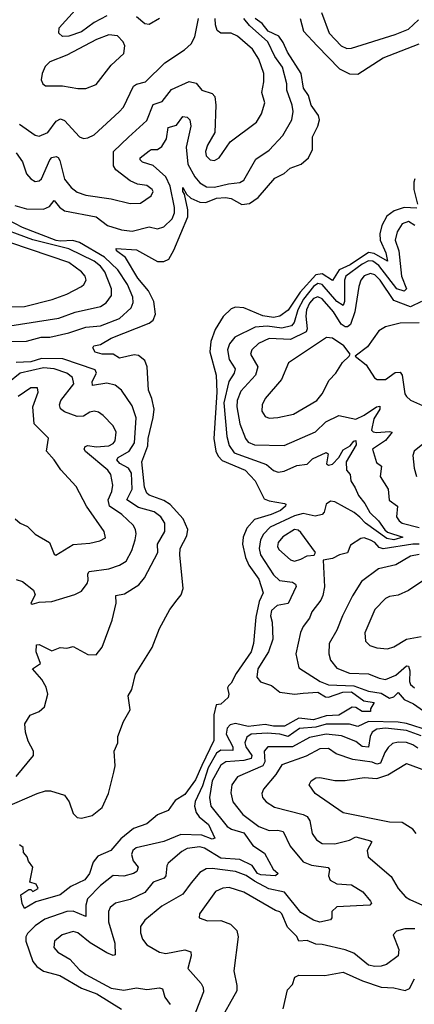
# Model space of a CAD drawing. Extents: x 1843161 to 1959474, y 907081 to 1016326.
# Tile 117 of 256: x 1858752 to 1860622, y 969816 to 974479. Entities that reach past the tile are written whole.
import ezdxf

# ---------------------------------------------------------------- set-up
doc = ezdxf.new("R2010")
doc.units = 0

msp = doc.modelspace()

# ---------------------------------------------------------------- linework, layer by layer
at = {"layer": '0CON20XD'}
for points in [[(1859165, 974497.1), (1859105, 974465.8), (1859045, 974422.3), (1858985, 974401.3), (1858955, 974398.9), (1858938.2, 974415), (1858939.6, 974440.4), (1859015.3, 974525)], [(1860182.6, 974512.6), (1860218.8, 974415), (1860275, 974354.6), (1860302.4, 974342.4), (1860325, 974343.9), (1860531.7, 974408.3), (1860595.4, 974434.6), (1860641.9, 974478.1)], [(1858729.6, 973599.6), (1858785, 973583.3), (1858865, 973581.6), (1858892.5, 973595), (1858915, 973623.1), (1858941, 973591), (1858965, 973573.9), (1859115, 973546.1), (1859168.9, 973505), (1859235, 973483.9), (1859285, 973477.6), (1859365, 973497.3), (1859405, 973488.5), (1859435, 973497.9), (1859475, 973536.4), (1859485.8, 973564.2), (1859485, 973590), (1859465, 973690.9), (1859445, 973735.2), (1859385, 973788), (1859333.7, 973803.7), (1859323.1, 973815), (1859323.6, 973825), (1859365, 973858.4), (1859375, 973864.1), (1859405, 973864.2), (1859425, 973878.7), (1859447.9, 973915), (1859455, 973968.5), (1859495, 973980.3), (1859525, 974021.2), (1859545, 974016.8), (1859557.9, 974005), (1859562.9, 973975), (1859540.7, 973875), (1859548.7, 973795), (1859582.3, 973735), (1859606.3, 973706.3), (1859637.7, 973687.7), (1859675, 973685.5), (1859742.3, 973702.3), (1859795, 973707.3), (1859815, 973719.4), (1859871.6, 973818.4), (1859935, 973861.2), (1859999.3, 973930.7), (1860041.6, 974005), (1860048.2, 974045), (1860043.4, 974075), (1860018.2, 974145), (1860018.8, 974175), (1859997.6, 974255), (1859961.9, 974305), (1859927.9, 974375), (1859841.6, 974451.6), (1859815, 974484.8)], [(1858735, 973849.1), (1858765.1, 973805.2), (1858785, 973749.1), (1858805.5, 973725), (1858825, 973713.1), (1858845, 973715.3), (1858855, 973725.4), (1858895, 973815.5), (1858905, 973826.8), (1858925, 973831.8), (1858935, 973826.4), (1858941.9, 973811.9), (1858965, 973723.6), (1858996.1, 973685), (1859025, 973661.6), (1859065, 973648.1), (1859185, 973630.9), (1859275, 973608), (1859325, 973609.5), (1859375.8, 973645), (1859384.3, 973665), (1859380, 973675), (1859355, 973693.8), (1859310.5, 973700.5), (1859275.8, 973715.8), (1859208, 973768), (1859197.3, 973787.3), (1859197.2, 973855), (1859267.2, 973922.8), (1859355, 974001.5), (1859385, 974076.9), (1859427.8, 974092.2), (1859471.7, 974148.3), (1859555, 974186.6), (1859588.4, 974178.4), (1859615.4, 974145.4), (1859665, 974130), (1859676.9, 974115), (1859682, 974075), (1859676.9, 973945), (1859641.5, 973885), (1859633.2, 973855), (1859635.5, 973835), (1859654, 973815), (1859675, 973812.2), (1859697.5, 973825), (1859749.5, 973900.5), (1859875, 973994.4), (1859897.3, 974032.7), (1859913.1, 974085), (1859899.7, 974135), (1859909.6, 974185), (1859909.2, 974225), (1859885, 974291.4), (1859855, 974339.6), (1859785, 974400.6), (1859755, 974414.7), (1859705.7, 974415.7), (1859688, 974428), (1859679.3, 974455), (1859679.1, 974485)], [(1858751.8, 973985), (1858825, 973932.1), (1858845, 973927.9), (1858885, 973945.4), (1858925, 973998.5), (1858945, 974009.5), (1858965, 974001.9), (1859035, 973924.3), (1859055, 973916.9), (1859075, 973918.9), (1859105, 973934.5), (1859223.3, 974043.3), (1859244, 974065), (1859292.1, 974165), (1859305, 974174), (1859348.5, 974185), (1859439.4, 974275), (1859533.3, 974336.7), (1859565.4, 974364.6), (1859582, 974398), (1859599.1, 974485)], [(1859497.9, 971732.1), (1859516.9, 971755), (1859526.2, 971785), (1859510.4, 971945), (1859512.9, 971975), (1859544.2, 972035), (1859549.3, 972065), (1859526.1, 972115), (1859465, 972182.6), (1859435, 972202.7), (1859365, 972227.9), (1859355, 972237.1), (1859343.9, 972265), (1859331.6, 972385), (1859358.7, 972461.3), (1859360.1, 972495), (1859385.1, 972594.8), (1859389, 972635), (1859378.9, 972685), (1859363.1, 972725), (1859355.8, 972835.8), (1859344.7, 972865), (1859315, 972889.4), (1859295, 972891.5), (1859225, 972875.5), (1859194.8, 972894.8), (1859142.5, 972895), (1859110, 972905), (1859098.8, 972925), (1859103.8, 972935), (1859135, 972941.5), (1859185, 972970.2), (1859365, 973041.7), (1859385, 973055.4), (1859395.9, 973085), (1859387.6, 973145), (1859363, 973195), (1859311.7, 973255), (1859253, 973353), (1859211.2, 973385), (1859210, 973395), (1859305, 973389.1), (1859405, 973334.2), (1859435, 973334.2), (1859458.7, 973345), (1859482.9, 973387.1), (1859548.5, 973545), (1859548.8, 973578.8), (1859533.3, 973653.3), (1859524.7, 973665.3), (1859525, 973683.8), (1859542.5, 973652.5), (1859563.8, 973633.8), (1859605, 973614.2), (1859633.7, 973613.7), (1859685, 973633.4), (1859727.1, 973637.1), (1859755, 973631.6), (1859805, 973604.5), (1859841.6, 973608.4), (1859882.9, 973637.1), (1859961.9, 973728.1), (1860005, 973751.1), (1860034.3, 973775.7), (1860086.5, 973795), (1860121.5, 973825), (1860140.3, 973865), (1860140.3, 973925), (1860165.3, 973975), (1860172.9, 974005), (1860167.8, 974025), (1860133.7, 974073.7), (1860120.3, 974120.3), (1860097.4, 974155), (1860085.8, 974225), (1860020.5, 974325), (1860001.3, 974371.3), (1859980.6, 974400.6), (1859929.6, 974425), (1859900.6, 974460.6), (1859868.4, 974485)], [(1859415, 974484.2), (1859365, 974455.7), (1859345, 974459.2), (1859305, 974492.4)], [(1860082, 974485), (1860097.3, 974425), (1860161.6, 974355), (1860267.1, 974247.1), (1860315, 974222.3), (1860355, 974220.7), (1860475, 974297.9), (1860645, 974364.8)], [(1859027.4, 974152.6), (1859065, 974152.9), (1859115, 974172.5), (1859186, 974264), (1859245, 974318.8), (1859250.8, 974355), (1859242, 974375), (1859215, 974402.9), (1859175, 974406.9), (1859115.6, 974385), (1858975, 974311.2), (1858895, 974280), (1858873.3, 974256.7), (1858859.1, 974225), (1858854.5, 974195), (1858862, 974175), (1858875, 974165.8), (1858955, 974165.5), (1859027.4, 974152.6)], [(1860625.5, 973725), (1860620.5, 973709.5), (1860619.4, 973675), (1860637.2, 973605)], [(1860633.6, 973586.4), (1860575, 973589), (1860526.2, 973573.8), (1860492, 973548), (1860467.7, 973505), (1860459.5, 973465), (1860461, 973435), (1860487.5, 973375), (1860495.3, 973334.7), (1860431.6, 973371.6), (1860405, 973376.2), (1860318.2, 973318.3), (1860266, 973294), (1860235, 973243.5), (1860185, 973275.8), (1860155, 973271.3), (1860080.8, 973189.2), (1860025, 973104), (1859985.4, 973074.6), (1859955, 973068.9), (1859905, 973075.8), (1859815, 973114.8), (1859775, 973117.5), (1859755, 973109.3), (1859716.1, 973073.9), (1859678.1, 973011.9), (1859657.3, 972955), (1859653.4, 972906.6), (1859683.8, 972795), (1859685.8, 972715.8), (1859671.8, 972495), (1859681.5, 972435), (1859692.3, 972412.3), (1859712, 972392), (1859820, 972345), (1859868.2, 972295), (1859910.3, 972210.3), (1859935, 972200), (1860007.6, 972187.6), (1860013.3, 972185), (1860012.5, 972175), (1859988.6, 972155), (1859943.1, 972135), (1859865, 972112.4), (1859829.1, 972070.9), (1859811.3, 972028.7), (1859808.6, 971995), (1859822.1, 971932.1), (1859838.7, 971895), (1859885, 971829.5), (1859905.4, 971765), (1859886.7, 971723.3), (1859870.9, 971649.1), (1859859.7, 971525), (1859849.7, 971485), (1859777.8, 971382.3), (1859755, 971336.7), (1859741.2, 971325), (1859736.2, 971315), (1859743.3, 971285), (1859740.7, 971269.3), (1859705, 971237.5), (1859682.5, 971235), (1859672.8, 971187.2), (1859672.6, 971065), (1859615, 970947.1), (1859585, 970879.3), (1859535, 970809.4), (1859488.3, 970781.7), (1859455, 970733.3), (1859405, 970713.3), (1859355, 970671.2), (1859291.8, 970648.2), (1859230.7, 970599.3), (1859184.2, 970545), (1859122.7, 970517.3), (1859100.9, 970489.1), (1859082.7, 970435), (1859060.6, 970405), (1858995, 970374.2), (1858943.3, 970335), (1858828.9, 970301.1), (1858775, 970270), (1858763, 970293), (1858757.5, 970335), (1858795, 970360), (1858805, 970360), (1858815, 970350), (1858840, 970365), (1858830, 970385), (1858800, 970395), (1858813.8, 970465), (1858793.9, 970493.9), (1858787.5, 970515), (1858770, 970535), (1858768.3, 970558.3), (1858751.7, 970571.7)], [(1858705, 973029.4), (1858938, 973065), (1859015, 973093.9), (1859135, 973121.2), (1859162.5, 973137.5), (1859187.2, 973172.8), (1859187.6, 973205), (1859155, 973285.3), (1859135, 973311.5), (1859104.7, 973335), (1858985, 973394.3), (1858815, 973435.8), (1858625, 973505.8)], [(1858715, 972955.2), (1858784.1, 972955.9), (1858853.9, 972976.1), (1858895, 972976), (1858985, 972995.6), (1859065, 973022.7), (1859135, 973029), (1859225.4, 973064.6), (1859280.7, 973115), (1859289.8, 973140.2), (1859288.8, 973165), (1859263.5, 973225), (1859217, 973295), (1859154.4, 973354.4), (1859035, 973424.6), (1859004, 973434), (1858945, 973429.5), (1858925, 973433.7), (1858765, 973495.1), (1858692.5, 973532.5)], [(1860624.3, 973505), (1860595, 973523.1), (1860565, 973512.8), (1860541.6, 973475), (1860531.6, 973435), (1860548.8, 973385), (1860561.1, 973265), (1860585.2, 973205), (1860575, 973193.2), (1860540, 973205), (1860454.3, 973315), (1860425, 973335.3), (1860405, 973337), (1860375, 973322), (1860297.2, 973265), (1860291.5, 973245), (1860290.9, 973145), (1860285, 973125.5), (1860255, 973144.8), (1860185, 973225.4), (1860165, 973229.9), (1860145, 973215.7), (1860096.9, 973155), (1860070.3, 973105), (1860052.8, 973045), (1860040.1, 973029.9), (1859995, 973017.5), (1859925, 973027.1), (1859867.5, 973022.5), (1859771.8, 972975), (1859746.8, 972943.2), (1859736.5, 972915), (1859745, 972870.5), (1859772.8, 972825), (1859768.5, 972805), (1859743, 972765), (1859720.3, 972665), (1859733.6, 972505), (1859745, 972462.9), (1859768.2, 972428.2), (1859922.4, 972372.4), (1859955, 972344.5), (1859976.7, 972336.7), (1860005, 972340.9), (1860065, 972368.5), (1860115, 972374.5), (1860140.1, 972399.9), (1860205, 972429.5), (1860213.3, 972423.3), (1860205.6, 972375), (1860215, 972368.9), (1860235, 972373.6), (1860264.5, 972405.5), (1860285, 972442.1), (1860318.8, 972461.2), (1860335, 972482.5), (1860345, 972485.4), (1860347.4, 972465), (1860299, 972385), (1860300.6, 972345), (1860317.5, 972325), (1860320.7, 972295), (1860342.7, 972262.7), (1860357.8, 972225), (1860387.7, 972187.7), (1860411.1, 972145), (1860453.1, 972105), (1860482.4, 972062.4), (1860495, 972051.7), (1860568.3, 972028.3), (1860524.5, 972015.5), (1860491.6, 972021.6), (1860391, 972095), (1860363.5, 972123.5), (1860336.8, 972145), (1860245, 972196.4), (1860225, 972199.1), (1860204.6, 972185), (1860195, 972146), (1860185, 972135.5), (1860152.4, 972127.6), (1860095, 972140.1), (1860055, 972129.6), (1859939.7, 972075), (1859907, 972043), (1859892.9, 972015), (1859886.7, 971975), (1859893.4, 971945), (1859955, 971849.2), (1859983.4, 971823.4), (1860045.2, 971815.2), (1860059.6, 971805), (1860062.7, 971795), (1860025, 971714.1), (1859972.9, 971705), (1859945, 971680.6), (1859940.3, 971655), (1859948.8, 971625), (1859952.5, 971545), (1859931.6, 971485), (1859880, 971405), (1859875.3, 971365), (1859892.6, 971342.6), (1859945, 971326), (1859985, 971293.9), (1860055, 971285.2), (1860095, 971290), (1860165, 971294.3), (1860201.9, 971271.9), (1860215, 971270.6), (1860282.8, 971295), (1860325, 971295.9), (1860383.8, 971253.8), (1860432.5, 971245), (1860414, 971215), (1860415, 971203.3), (1860375, 971203), (1860345, 971222.4), (1860327.5, 971222.5), (1860264.5, 971185.5), (1860205, 971182.9), (1860145, 971163.2), (1860075, 971170.5), (1860006.4, 971133.6), (1859955, 971133), (1859915, 971141.2), (1859835, 971132.1), (1859775, 971145.8), (1859749.9, 971140.1), (1859735, 971123.5), (1859730.2, 971095), (1859761.4, 971035), (1859762.8, 971017.2), (1859705, 971019.5), (1859685, 971005.2), (1859645, 970935.2), (1859619, 970851), (1859583.5, 970776.5), (1859580, 970755), (1859587.6, 970725), (1859603.3, 970703.3), (1859647.1, 970667.1), (1859677.1, 970602.9), (1859665, 970598.8), (1859615, 970616.9), (1859515, 970619.5), (1859435, 970586.7), (1859303.7, 970556.3), (1859288.5, 970545), (1859281.4, 970525), (1859289.4, 970495), (1859314, 970465), (1859307.3, 970445), (1859291.4, 970435), (1859245, 970423.3), (1859194.8, 970425.2), (1859135, 970378.6), (1859074, 970315), (1859065.2, 970285), (1859065, 970232.2), (1859005, 970257.4), (1858975, 970256.1), (1858870.9, 970219.1), (1858825, 970187.9), (1858788.5, 970151.5), (1858781.3, 970135), (1858781.6, 970115), (1858815, 970019.2), (1858833.7, 969995), (1858865, 969972.4), (1858941.7, 969951.7), (1859045, 969892.4), (1859118.2, 969865), (1859235, 969793.3)], [(1858705, 973118.6), (1858775, 973120.3), (1858906.6, 973153.4), (1858975, 973179.3), (1859044.2, 973215), (1859056.7, 973225), (1859066.4, 973245), (1859061.8, 973265), (1859044.5, 973285), (1858985, 973329), (1858615, 973454.3)], [(1860655.7, 973145), (1860605, 973118.5), (1860525, 973148.8), (1860460.3, 973245), (1860435, 973270.6), (1860415, 973277.7), (1860385, 973266.4), (1860368.8, 973245), (1860359, 973215), (1860340.8, 973095), (1860319.1, 973035), (1860305.7, 973024.3), (1860293.8, 973025), (1860275, 973037.4), (1860238.9, 973095), (1860185, 973157.8), (1860165, 973166.2), (1860145, 973158.8), (1860125, 973136.3), (1860110.7, 973105), (1860107.5, 973075), (1860115.2, 973015), (1860109.5, 973000.5), (1860035, 972965.1), (1859935, 972968.7), (1859883.9, 972946.1), (1859852.3, 972915), (1859845.4, 972895), (1859880, 972835), (1859869.6, 972795), (1859800.8, 972719.2), (1859782.3, 972675), (1859781.9, 972645), (1859796.1, 972565), (1859821.9, 972495), (1859835, 972478.5), (1859865, 972465.4), (1860005, 972461.8), (1860153.3, 972526.7), (1860202.5, 972575), (1860265, 972604.4), (1860345, 972587.3), (1860385, 972605.6), (1860442.7, 972645), (1860458.8, 972648.8), (1860458.6, 972635), (1860430.5, 972589.5), (1860418.9, 972535), (1860426.8, 972526.8), (1860443.3, 972523.3), (1860505, 972529.1), (1860516.7, 972525), (1860485, 972486.8), (1860424.4, 972445), (1860442.3, 972382.3), (1860466.1, 972365), (1860460.4, 972315), (1860478.8, 972285), (1860497.9, 972255), (1860503.8, 972203.8), (1860542.8, 972175), (1860538.4, 972125), (1860550.4, 972105), (1860565, 972094.4), (1860645, 972074.1)], [(1860645, 973044), (1860555, 973041.5), (1860485, 973024.2), (1860453.8, 973005), (1860400.9, 972929.1), (1860342.5, 972885), (1860394.2, 972844.2), (1860433.7, 972783.7), (1860445.7, 972775.7), (1860485, 972774.4), (1860531.5, 972808.5), (1860555, 972809.7), (1860564.3, 972795), (1860577.8, 972707.8), (1860584.6, 972694.6), (1860605, 972677.8), (1860689.2, 972639.2)], [(1859935, 972591.3), (1859975, 972594.7), (1860049, 972611), (1860160, 972675), (1860185, 972707.8), (1860218.4, 972771.6), (1860250.5, 972805), (1860281.9, 972855), (1860313.8, 972885), (1860317.5, 972895), (1860287.8, 972935), (1860235, 972971.5), (1860206.1, 972973.9), (1860026.6, 972853.4), (1859992.7, 972775), (1859916, 972685), (1859900.6, 972655), (1859899.6, 972625), (1859915, 972600), (1859935, 972591.3)], [(1858735, 970894.6), (1858817.1, 970995), (1858817.1, 971015), (1858792.3, 971062.3), (1858778.9, 971105), (1858775.6, 971144.4), (1858801.2, 971185), (1858845, 971203.3), (1858870, 971225), (1858885.4, 971285), (1858877.8, 971317.8), (1858857.1, 971355), (1858813.1, 971405), (1858850.5, 971429.5), (1858830.4, 971485), (1858832.3, 971517.7), (1858845, 971520.6), (1858905, 971490), (1858944.2, 971505.8), (1858975, 971502.5), (1859005, 971510), (1859075, 971472.9), (1859115, 971471.2), (1859142.5, 971507.5), (1859190, 971635), (1859209.6, 971715), (1859207.5, 971752.5), (1859249.5, 971759.5), (1859317.3, 971802.7), (1859344.2, 971835.8), (1859406.9, 971955), (1859405.7, 971995), (1859440.5, 972055), (1859439.5, 972095), (1859420.7, 972125), (1859388.7, 972148.7), (1859315, 972169.5), (1859259.2, 972205), (1859284.4, 972255), (1859282.1, 972332.1), (1859268, 972355), (1859227.1, 972377.1), (1859212.6, 972395), (1859218.6, 972405), (1859270.5, 972435), (1859296.8, 972475), (1859303.8, 972593.8), (1859285, 972650.5), (1859234.7, 972724.7), (1859205, 972747.9), (1859165, 972757.5), (1859097.1, 972747.1), (1859095.2, 972765), (1859115.9, 972805), (1859110.3, 972820.3), (1858956.9, 972873.1), (1858855, 972874.4), (1858805, 972859.3), (1858735, 972855.1)], [(1858735, 971827.5), (1858765, 971818.4), (1858817.2, 971777.2), (1858824.8, 971755), (1858804.5, 971715), (1858811.6, 971711.6), (1858845, 971720.4), (1858905, 971723.8), (1859013.9, 971756.1), (1859045, 971773.1), (1859071.1, 971808.9), (1859076.9, 971825), (1859075.4, 971855), (1859081.4, 971865), (1859175, 971878.4), (1859224.8, 971895.2), (1859256.1, 971915), (1859284.2, 971965), (1859299.7, 972015), (1859304.7, 972044.7), (1859301.3, 972065), (1859289.2, 972085), (1859236.4, 972136.4), (1859178.1, 972175), (1859171, 972205), (1859188.2, 972245), (1859193.5, 972275), (1859184.1, 972325), (1859170, 972345), (1859063.9, 972433.9), (1859057.6, 972445), (1859061.7, 972458.3), (1859075, 972462.7), (1859115, 972456.7), (1859175, 972461.2), (1859195, 972472), (1859204.6, 972485), (1859208.5, 972525), (1859194.4, 972555), (1859148.1, 972605), (1859125, 972621.1), (1859105, 972625.6), (1859085, 972620.5), (1859055, 972601.2), (1859025, 972599.4), (1858965, 972621.5), (1858945, 972635.8), (1858940.3, 972655), (1858946.7, 972675), (1859008.4, 972755), (1859002.4, 972785), (1858975.1, 972805.1), (1858915, 972825.9), (1858865, 972829.7), (1858754.7, 972805.3), (1858695, 972757.5)], [(1858730, 972115), (1858755, 972094.2), (1858789.3, 972079.3), (1858825, 972043.1), (1858893.2, 972003.2), (1858915, 971947.5), (1858923, 971943), (1859005.9, 971994.1), (1859085, 971999.5), (1859131.7, 972011.7), (1859159.2, 972025), (1859153.1, 972055), (1859067.9, 972175), (1859018.9, 972268.9), (1858947.1, 972347.1), (1858915.4, 972395), (1858878.8, 972435), (1858887.9, 972497.9), (1858821.1, 972565), (1858814.7, 972645), (1858839.1, 972715), (1858836, 972735), (1858805, 972735.4), (1858744.8, 972695.2)], [(1860670, 972475), (1860621.9, 972435), (1860615.6, 972415), (1860620.9, 972355), (1860632.9, 972315)], [(1860055, 971915.4), (1860085, 971924.6), (1860115, 971940), (1860146.9, 971943.1), (1860154, 971955), (1860085, 972050.8), (1860071.4, 972061.4), (1860055, 972064.1), (1859999.9, 972030.1), (1859976.9, 972003.1), (1859973.4, 971983.4), (1859980.4, 971970.4), (1860035, 971921.2), (1860055, 971915.4)], [(1860645, 971994.5), (1860615.9, 971995.9), (1860475, 971972.5), (1860455, 971979.5), (1860435, 972002.8), (1860415, 972014.7), (1860385, 972024.7), (1860368.6, 972021.4), (1860320.3, 971989.7), (1860305, 971954.6), (1860267.5, 971945), (1860235, 971927.3), (1860190.6, 971919.4), (1860196.4, 971793.6), (1860188.6, 971751.4), (1860179.5, 971730.5), (1860136, 971675), (1860125.8, 971644.2), (1860095, 971605.7), (1860083.1, 971576.9), (1860061.2, 971475), (1860075, 971408.8), (1860176.5, 971345), (1860215, 971328.8), (1860335, 971324.4), (1860405, 971298.7), (1860465, 971289), (1860505, 971265.5), (1860525, 971272.6), (1860545, 971292.5), (1860575, 971258.8), (1860618.5, 971238.5), (1860681.8, 971195)], [(1860645, 971945.8), (1860605, 971939), (1860535, 971896.7), (1860452.2, 971877.8), (1860372.3, 971817.7), (1860330.1, 971749.9), (1860281.4, 971655), (1860255, 971587.1), (1860218.2, 971525), (1860217.1, 971475), (1860225.4, 971445), (1860255, 971407.7), (1860315, 971384.8), (1860405, 971381.2), (1860455, 971360.3), (1860485, 971354.7), (1860535, 971374.8), (1860585, 971418.2), (1860595, 971417.1), (1860600.3, 971395), (1860599, 971345), (1860605, 971330), (1860622.5, 971315)], [(1860672.6, 971827.4), (1860595, 971776.5), (1860545, 971753.9), (1860505, 971748), (1860485, 971737.9), (1860435.4, 971685), (1860387.1, 971575), (1860391.1, 971535), (1860412, 971515), (1860445, 971503.6), (1860495, 971499.5), (1860525, 971508.9), (1860585.3, 971544.7), (1860655, 971557.2)], [(1858681.7, 970748.3), (1858834.2, 970815), (1858875, 970827.3), (1858897.5, 970827.5), (1858965, 970807.1), (1858986.2, 970775), (1859005, 970720), (1859025, 970700.6), (1859045, 970697.8), (1859095, 970709.5), (1859142.2, 970747.8), (1859172.5, 970815), (1859198.9, 970915), (1859203.8, 970945), (1859200, 971015), (1859216.7, 971055), (1859217.5, 971085), (1859244.4, 971155.6), (1859275, 971210), (1859266.1, 971276.1), (1859283.3, 971306.7), (1859300.1, 971379.9), (1859380.5, 971505), (1859414.4, 971595), (1859463.5, 971685), (1859497.9, 971732.1)], [(1860695, 971111.6), (1860585, 971146.6), (1860545, 971151.7), (1860404.9, 971155.1), (1860355, 971132.3), (1860315, 971143), (1860205, 971141.9), (1860155, 971128.9), (1860078, 971122), (1860025, 971083.8), (1859985, 971096), (1859925, 971100.8), (1859849.4, 971095), (1859828.2, 971081.8), (1859818.3, 971055), (1859823.7, 971035), (1859852.2, 970995), (1859849.3, 970980.7), (1859815, 970970.4), (1859729.2, 970965), (1859705, 970949.2), (1859664.4, 970875), (1859651.3, 970795), (1859658.2, 970755), (1859735, 970658.1), (1859755.6, 970645), (1859815, 970628.8), (1859857.6, 970567.6), (1859912, 970532), (1859953.9, 970456.1), (1859977.5, 970435), (1859963.8, 970425), (1859895, 970428.5), (1859879.4, 970435), (1859853.3, 970473.3), (1859795, 970501.7), (1859705, 970508.8), (1859627.2, 970555), (1859605, 970562.2), (1859545, 970553.2), (1859519.7, 970540.3), (1859455.3, 970484.7), (1859448.8, 970471.2), (1859445.4, 970425), (1859436.6, 970413.4), (1859385, 970394.7), (1859345.4, 970345), (1859275, 970312.7), (1859205.3, 970294.7), (1859181.1, 970275), (1859172.7, 970255), (1859173.1, 970206.9), (1859202.2, 970105), (1859205, 970050), (1859195, 970047.1), (1859165, 970059.2), (1859086.4, 970106.4), (1859027.8, 970155), (1859005, 970161.2), (1858952.9, 970145), (1858916.7, 970115), (1858913.1, 970085), (1858932.3, 970062.3), (1858989.4, 970029.4), (1859035, 969979.6), (1859065, 969956.5), (1859185, 969891.9), (1859245, 969883), (1859305, 969894.7), (1859355, 969886.5), (1859415, 969894), (1859429.3, 969889.3), (1859440.1, 969850.1), (1859465.5, 969815)], [(1860655, 971087.8), (1860585, 971112.4), (1860485, 971123.2), (1860445, 971118.6), (1860423.1, 971105), (1860412.4, 971085), (1860405, 971034.2), (1860375, 971037.3), (1860345, 971059.8), (1860277.4, 971087.4), (1860205, 971095.9), (1860125, 971079.7), (1860045, 971036), (1859928.6, 971035), (1859911.1, 971015), (1859913.5, 970965), (1859905, 970945.2), (1859785, 970893.9), (1859756.8, 970855), (1859752.1, 970817.9), (1859762.7, 970775), (1859810, 970715), (1859885, 970658.1), (1859935, 970638.4), (1859975, 970640.8), (1860001.4, 970635), (1860034, 970565), (1860095, 970490.8), (1860135, 970474.2), (1860214.6, 970464.6), (1860221.1, 970455), (1860216.2, 970425), (1860223.3, 970403.3), (1860255, 970386), (1860325, 970381.1), (1860378.9, 970348.9), (1860414.5, 970305), (1860418.6, 970295), (1860410.8, 970285), (1860255, 970277.4), (1860231.5, 970255), (1860232, 970225), (1860225, 970216.2), (1860175, 970205.5), (1860144.3, 970215), (1860085, 970250.3), (1860007.3, 970347.3), (1859933.4, 970363.4), (1859865, 970398.4), (1859825, 970426.2), (1859775, 970444.5), (1859665, 970458.9), (1859635, 970457.6), (1859605, 970440.9), (1859565, 970391.5), (1859525, 970337.3), (1859425, 970280.8), (1859344.6, 970215), (1859323.8, 970185), (1859323.8, 970155), (1859334.6, 970125), (1859355, 970098.2), (1859415, 970063.6), (1859445, 970056.5), (1859535, 970073.9), (1859562.7, 970065), (1859564.2, 970045), (1859549.6, 969985), (1859612.1, 969915), (1859621.5, 969895), (1859622.5, 969875), (1859576.2, 969753.8)], [(1860638.7, 971028.7), (1860615, 971044.4), (1860585, 971055.2), (1860545, 971058.1), (1860519, 971051), (1860497.7, 971032.3), (1860481.9, 971008.1), (1860462.7, 970957.3), (1860445, 970953.8), (1860422.8, 970962.8), (1860330.8, 970975), (1860252.1, 971002.1), (1860215, 971026.9), (1860175, 971026.5), (1860109.2, 970990.8), (1859995, 970950.4), (1859966.3, 970903.7), (1859907.1, 970835), (1859900, 970815), (1859902.5, 970795), (1859919.4, 970775), (1859959.5, 970749.5), (1860095, 970715.2), (1860113.9, 970705), (1860126.8, 970685), (1860138, 970625), (1860159.1, 970595), (1860185, 970577.9), (1860245, 970575.9), (1860315, 970594), (1860345, 970609), (1860415, 970590.6), (1860421.4, 970585), (1860398.4, 970545), (1860403.4, 970515), (1860512, 970422), (1860546, 970365), (1860581.3, 970325), (1860601.8, 970311.8), (1860675, 970279.6)], [(1860631.5, 970625), (1860615.4, 970645.4), (1860565, 970677.6), (1860505, 970679.2), (1860285, 970722.9), (1860151.9, 970815), (1860124.3, 970855), (1860134.2, 970875), (1860155, 970887.8), (1860175, 970890), (1860245, 970875.6), (1860295, 970875.5), (1860385, 970890), (1860445, 970885.7), (1860496.5, 970903.5), (1860585, 970955.9), (1860675, 970923.4)], [(1860625, 970173.6), (1860577.4, 970172.6), (1860538.1, 970161.9), (1860522, 970145), (1860549.2, 970075), (1860545.6, 970045), (1860490.8, 970005), (1860465, 969996.1), (1860434.7, 969995.3), (1860405, 970002), (1860335, 970057.5), (1860295, 970073.7), (1860185, 970098.8), (1860155, 970100.3), (1860115, 970117.5), (1860075, 970114.6), (1860065, 970136.5), (1860021.6, 970181.6), (1859994.6, 970245), (1859985, 970254.6), (1859965, 970260.4), (1859815, 970347.1), (1859745, 970369.3), (1859714.7, 970365.3), (1859679.4, 970350.6), (1859604.3, 970245), (1859603.3, 970225), (1859641.7, 970211.7), (1859705, 970212.1), (1859751.2, 970195), (1859780.6, 970165), (1859788.1, 970135), (1859766.4, 969975), (1859781.5, 969905), (1859780.9, 969879.1), (1859693.8, 969725)], [(1860000, 969795), (1860021.2, 969885), (1860045, 969910), (1860056, 969945), (1860075, 969954.4), (1860197.8, 969952.2), (1860285, 969968.2), (1860377, 969927), (1860465, 969897.3), (1860525, 969893.2), (1860578.2, 969881.8), (1860598.8, 969891.2), (1860623.5, 969936.5)]]:
    msp.add_lwpolyline(points, dxfattribs=at)

doc.saveas('drawing.dxf')
